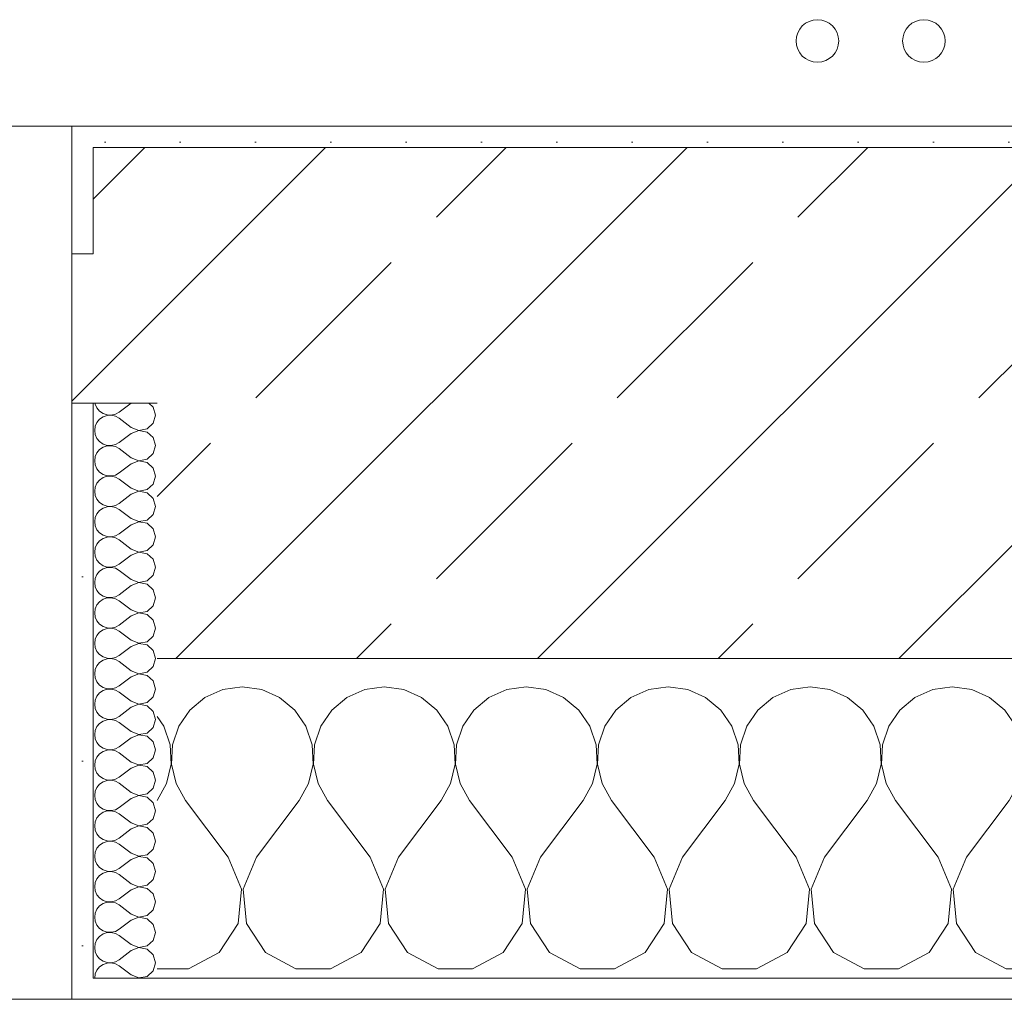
# Model space of a CAD drawing. Header units: metres. Extents: x -3.6 to 84.5, y -11 to 16.8.
# Tile 9 of 256: x 3.495 to 3.958, y -0.155 to 0.305. Entities that reach past the tile are written whole.
import ezdxf

# ---------------------------------------------------------------- set-up
doc = ezdxf.new("R2010")
doc.units = ezdxf.units.M
doc.header["$MEASUREMENT"] = 0
doc.layers.add('604 - Struktur.Wand Aussen', color=7, linetype='Continuous')
doc.layers.add('801 - HKLSE.Heizung_ Klima_ Lüftung', color=7, linetype='Continuous')
pattern_1 = [(0, (0, 0), (0, 0.0866025), [0, -0.05]), (0, (0.025, 0.0433), (0, 0.0866025), [0, -0.05])]
pattern_2 = [(45, (0, 0), (-0.01767767, 0.01767767), [0, -0.025])]

# ---------------------------------------------------------------- blocks, each defined once
blk = doc.blocks.new('*X86')
at = {"layer": '604 - Struktur.Wand Aussen', "color": 7, "linetype": 'Continuous', "lineweight": 5}
for p, q in [((3.6, -0.00833), (3.59089, -0.0096)), ((3.60911, -0.0096), (3.6, -0.00833)), ((3.66667, -0.00833), (3.65756, -0.0096)), ((3.67578, -0.0096), (3.66667, -0.00833)), ((3.73333, -0.00833), (3.72422, -0.0096)), ((3.74244, -0.0096), (3.73333, -0.00833)), ((3.8, -0.00833), (3.79089, -0.0096)), ((3.80911, -0.0096), (3.8, -0.00833)), ((3.86667, -0.00833), (3.85756, -0.0096)), ((3.87578, -0.0096), (3.86667, -0.00833)), ((3.93333, -0.00833), (3.92422, -0.0096)), ((3.94244, -0.0096), (3.93333, -0.00833)), ((4, -0.00833), (3.99089, -0.0096)), ((4.00911, -0.0096), (4, -0.00833)), ((4.06667, -0.00833), (4.05756, -0.0096)), ((4.07578, -0.0096), (4.06667, -0.00833)), ((4.13333, -0.00833), (4.12422, -0.0096)), ((4.14244, -0.0096), (4.13333, -0.00833)), ((4.2, -0.00833), (4.19089, -0.0096)), ((4.20911, -0.0096), (4.2, -0.00833)), ((4.26667, -0.00833), (4.25756, -0.0096)), ((4.27578, -0.0096), (4.26667, -0.00833)), ((4.33333, -0.00833), (4.32422, -0.0096)), ((4.34244, -0.0096), (4.33333, -0.00833)), ((4.4, -0.00833), (4.39089, -0.0096)), ((4.40911, -0.0096), (4.4, -0.00833)), ((4.46667, -0.00833), (4.45756, -0.0096)), ((4.47578, -0.0096), (4.46667, -0.00833)), ((4.53333, -0.00833), (4.52422, -0.0096)), ((4.54244, -0.0096), (4.53333, -0.00833)), ((4.6, -0.00833), (4.59089, -0.0096)), ((4.60911, -0.0096), (4.6, -0.00833)), ((4.66667, -0.00833), (4.65756, -0.0096)), ((4.67578, -0.0096), (4.66667, -0.00833)), ((3.58248, -0.01331), (3.57539, -0.01918)), ((3.59089, -0.0096), (3.58248, -0.01331)), ((3.61752, -0.01331), (3.60911, -0.0096)), ((3.62461, -0.01918), (3.61752, -0.01331)), ((3.64914, -0.01331), (3.64206, -0.01918)), ((3.65756, -0.0096), (3.64914, -0.01331)), ((3.68419, -0.01331), (3.67578, -0.0096)), ((3.69127, -0.01918), (3.68419, -0.01331)), ((3.71581, -0.01331), (3.70873, -0.01918)), ((3.72422, -0.0096), (3.71581, -0.01331)), ((3.75086, -0.01331), (3.74244, -0.0096)), ((3.75794, -0.01918), (3.75086, -0.01331)), ((3.78248, -0.01331), (3.77539, -0.01918)), ((3.79089, -0.0096), (3.78248, -0.01331)), ((3.81752, -0.01331), (3.80911, -0.0096)), ((3.82461, -0.01918), (3.81752, -0.01331)), ((3.84914, -0.01331), (3.84206, -0.01918)), ((3.85756, -0.0096), (3.84914, -0.01331)), ((3.88419, -0.01331), (3.87578, -0.0096)), ((3.89127, -0.01918), (3.88419, -0.01331)), ((3.91581, -0.01331), (3.90873, -0.01918)), ((3.92422, -0.0096), (3.91581, -0.01331)), ((3.95086, -0.01331), (3.94244, -0.0096)), ((3.95794, -0.01918), (3.95086, -0.01331)), ((3.98248, -0.01331), (3.97539, -0.01918)), ((3.99089, -0.0096), (3.98248, -0.01331)), ((4.01752, -0.01331), (4.00911, -0.0096)), ((4.02461, -0.01918), (4.01752, -0.01331)), ((4.04914, -0.01331), (4.04206, -0.01918)), ((4.05756, -0.0096), (4.04914, -0.01331)), ((4.08419, -0.01331), (4.07578, -0.0096)), ((4.09127, -0.01918), (4.08419, -0.01331)), ((4.11581, -0.01331), (4.10873, -0.01918)), ((4.12422, -0.0096), (4.11581, -0.01331)), ((4.15086, -0.01331), (4.14244, -0.0096)), ((4.15794, -0.01918), (4.15086, -0.01331)), ((4.18248, -0.01331), (4.17539, -0.01918)), ((4.19089, -0.0096), (4.18248, -0.01331)), ((4.21752, -0.01331), (4.20911, -0.0096)), ((4.22461, -0.01918), (4.21752, -0.01331)), ((4.24914, -0.01331), (4.24206, -0.01918)), ((4.25756, -0.0096), (4.24914, -0.01331)), ((4.28419, -0.01331), (4.27578, -0.0096)), ((4.29127, -0.01918), (4.28419, -0.01331)), ((4.31581, -0.01331), (4.30873, -0.01918)), ((4.32422, -0.0096), (4.31581, -0.01331)), ((4.35086, -0.01331), (4.34244, -0.0096)), ((4.35794, -0.01918), (4.35086, -0.01331)), ((4.38248, -0.01331), (4.37539, -0.01918)), ((4.39089, -0.0096), (4.38248, -0.01331)), ((4.41752, -0.01331), (4.40911, -0.0096)), ((4.42461, -0.01918), (4.41752, -0.01331)), ((4.44914, -0.01331), (4.44206, -0.01918)), ((4.45756, -0.0096), (4.44914, -0.01331)), ((4.48419, -0.01331), (4.47578, -0.0096)), ((4.49127, -0.01918), (4.48419, -0.01331)), ((4.51581, -0.01331), (4.50873, -0.01918)), ((4.52422, -0.0096), (4.51581, -0.01331)), ((4.55086, -0.01331), (4.54244, -0.0096)), ((4.55794, -0.01918), (4.55086, -0.01331)), ((4.58248, -0.01331), (4.57539, -0.01918)), ((4.59089, -0.0096), (4.58248, -0.01331)), ((4.61752, -0.01331), (4.60911, -0.0096)), ((4.62461, -0.01918), (4.61752, -0.01331)), ((4.64914, -0.01331), (4.64206, -0.01918)), ((4.65756, -0.0096), (4.64914, -0.01331)), ((4.68, -0.01146), (4.67578, -0.0096)), ((3.56315, -0.02676), (3.56, -0.02218)), ((3.57539, -0.01918), (3.57019, -0.02676)), ((3.62981, -0.02676), (3.62461, -0.01918)), ((3.64206, -0.01918), (3.63685, -0.02676)), ((3.69648, -0.02676), (3.69127, -0.01918)), ((3.70873, -0.01918), (3.70352, -0.02676)), ((3.76315, -0.02676), (3.75794, -0.01918)), ((3.77539, -0.01918), (3.77019, -0.02676)), ((3.82981, -0.02676), (3.82461, -0.01918)), ((3.84206, -0.01918), (3.83685, -0.02676)), ((3.89648, -0.02676), (3.89127, -0.01918)), ((3.90873, -0.01918), (3.90352, -0.02676)), ((3.96315, -0.02676), (3.95794, -0.01918)), ((3.97539, -0.01918), (3.97019, -0.02676)), ((4.02981, -0.02676), (4.02461, -0.01918)), ((4.04206, -0.01918), (4.03685, -0.02676)), ((4.09648, -0.02676), (4.09127, -0.01918)), ((4.10873, -0.01918), (4.10352, -0.02676)), ((4.16315, -0.02676), (4.15794, -0.01918)), ((4.17539, -0.01918), (4.17019, -0.02676)), ((4.22981, -0.02676), (4.22461, -0.01918)), ((4.24206, -0.01918), (4.23685, -0.02676)), ((4.29648, -0.02676), (4.29127, -0.01918)), ((4.30873, -0.01918), (4.30352, -0.02676)), ((4.36315, -0.02676), (4.35794, -0.01918)), ((4.37539, -0.01918), (4.37019, -0.02676)), ((4.42981, -0.02676), (4.42461, -0.01918)), ((4.44206, -0.01918), (4.43685, -0.02676)), ((4.49648, -0.02676), (4.49127, -0.01918)), ((4.50873, -0.01918), (4.50352, -0.02676)), ((4.56315, -0.02676), (4.55794, -0.01918)), ((4.57539, -0.01918), (4.57019, -0.02676)), ((4.62981, -0.02676), (4.62461, -0.01918)), ((4.64206, -0.01918), (4.63685, -0.02676)), ((3.56609, -0.03547), (3.56315, -0.02676)), ((3.57019, -0.02676), (3.56725, -0.03547)), ((3.63275, -0.03547), (3.62981, -0.02676)), ((3.63685, -0.02676), (3.63391, -0.03547)), ((3.69942, -0.03547), (3.69648, -0.02676)), ((3.70352, -0.02676), (3.70058, -0.03547)), ((3.76609, -0.03547), (3.76315, -0.02676)), ((3.77019, -0.02676), (3.76725, -0.03547)), ((3.83275, -0.03547), (3.82981, -0.02676)), ((3.83685, -0.02676), (3.83391, -0.03547)), ((3.89942, -0.03547), (3.89648, -0.02676)), ((3.90352, -0.02676), (3.90058, -0.03547)), ((3.96609, -0.03547), (3.96315, -0.02676)), ((3.97019, -0.02676), (3.96725, -0.03547)), ((4.03275, -0.03547), (4.02981, -0.02676)), ((4.03685, -0.02676), (4.03391, -0.03547)), ((4.09942, -0.03547), (4.09648, -0.02676)), ((4.10352, -0.02676), (4.10058, -0.03547)), ((4.16609, -0.03547), (4.16315, -0.02676)), ((4.17019, -0.02676), (4.16725, -0.03547)), ((4.23275, -0.03547), (4.22981, -0.02676)), ((4.23685, -0.02676), (4.23391, -0.03547)), ((4.29942, -0.03547), (4.29648, -0.02676)), ((4.30352, -0.02676), (4.30058, -0.03547)), ((4.36609, -0.03547), (4.36315, -0.02676)), ((4.37019, -0.02676), (4.36725, -0.03547)), ((4.43275, -0.03547), (4.42981, -0.02676)), ((4.43685, -0.02676), (4.43391, -0.03547)), ((4.49942, -0.03547), (4.49648, -0.02676)), ((4.50352, -0.02676), (4.50058, -0.03547)), ((4.56609, -0.03547), (4.56315, -0.02676)), ((4.57019, -0.02676), (4.56725, -0.03547)), ((4.63275, -0.03547), (4.62981, -0.02676)), ((4.63685, -0.02676), (4.63391, -0.03547)), ((3.56653, -0.04466), (3.56609, -0.03547)), ((3.56725, -0.03547), (3.5668, -0.04466)), ((3.6332, -0.04466), (3.63275, -0.03547)), ((3.63391, -0.03547), (3.63347, -0.04466)), ((3.69987, -0.04466), (3.69942, -0.03547)), ((3.70058, -0.03547), (3.70013, -0.04466)), ((3.76653, -0.04466), (3.76609, -0.03547)), ((3.76725, -0.03547), (3.7668, -0.04466)), ((3.8332, -0.04466), (3.83275, -0.03547)), ((3.83391, -0.03547), (3.83347, -0.04466)), ((3.89987, -0.04466), (3.89942, -0.03547)), ((3.90058, -0.03547), (3.90013, -0.04466)), ((3.96653, -0.04466), (3.96609, -0.03547)), ((3.96725, -0.03547), (3.9668, -0.04466)), ((4.0332, -0.04466), (4.03275, -0.03547)), ((4.03391, -0.03547), (4.03347, -0.04466)), ((4.09987, -0.04466), (4.09942, -0.03547)), ((4.10058, -0.03547), (4.10013, -0.04466)), ((4.16653, -0.04466), (4.16609, -0.03547)), ((4.16725, -0.03547), (4.1668, -0.04466)), ((4.2332, -0.04466), (4.23275, -0.03547)), ((4.23391, -0.03547), (4.23347, -0.04466)), ((4.29987, -0.04466), (4.29942, -0.03547)), ((4.30058, -0.03547), (4.30013, -0.04466)), ((4.36653, -0.04466), (4.36609, -0.03547)), ((4.36725, -0.03547), (4.3668, -0.04466)), ((4.4332, -0.04466), (4.43275, -0.03547)), ((4.43391, -0.03547), (4.43347, -0.04466)), ((4.49987, -0.04466), (4.49942, -0.03547)), ((4.50058, -0.03547), (4.50013, -0.04466)), ((4.56653, -0.04466), (4.56609, -0.03547)), ((4.56725, -0.03547), (4.5668, -0.04466)), ((4.6332, -0.04466), (4.63275, -0.03547)), ((4.63391, -0.03547), (4.63347, -0.04466)), ((3.56445, -0.05362), (3.56653, -0.04466)), ((3.5668, -0.04466), (3.56888, -0.05362)), ((3.63112, -0.05362), (3.6332, -0.04466)), ((3.63347, -0.04466), (3.63555, -0.05362)), ((3.69778, -0.05362), (3.69987, -0.04466)), ((3.70013, -0.04466), (3.70222, -0.05362)), ((3.76445, -0.05362), (3.76653, -0.04466)), ((3.7668, -0.04466), (3.76888, -0.05362)), ((3.83112, -0.05362), (3.8332, -0.04466)), ((3.83347, -0.04466), (3.83555, -0.05362)), ((3.89778, -0.05362), (3.89987, -0.04466)), ((3.90013, -0.04466), (3.90222, -0.05362)), ((3.96445, -0.05362), (3.96653, -0.04466)), ((3.9668, -0.04466), (3.96888, -0.05362)), ((4.03112, -0.05362), (4.0332, -0.04466)), ((4.03347, -0.04466), (4.03555, -0.05362)), ((4.09778, -0.05362), (4.09987, -0.04466)), ((4.10013, -0.04466), (4.10222, -0.05362)), ((4.16445, -0.05362), (4.16653, -0.04466)), ((4.1668, -0.04466), (4.16888, -0.05362)), ((4.23112, -0.05362), (4.2332, -0.04466)), ((4.23347, -0.04466), (4.23555, -0.05362)), ((4.29778, -0.05362), (4.29987, -0.04466)), ((4.30013, -0.04466), (4.30222, -0.05362)), ((4.36445, -0.05362), (4.36653, -0.04466)), ((4.3668, -0.04466), (4.36888, -0.05362)), ((4.43112, -0.05362), (4.4332, -0.04466)), ((4.43347, -0.04466), (4.43555, -0.05362)), ((4.49778, -0.05362), (4.49987, -0.04466)), ((4.50013, -0.04466), (4.50222, -0.05362)), ((4.56445, -0.05362), (4.56653, -0.04466)), ((4.5668, -0.04466), (4.56888, -0.05362)), ((4.63112, -0.05362), (4.6332, -0.04466)), ((4.63347, -0.04466), (4.63555, -0.05362)), ((3.56, -0.06167), (3.56445, -0.05362)), ((3.56888, -0.05362), (3.57333, -0.06167)), ((3.62667, -0.06167), (3.63112, -0.05362)), ((3.63555, -0.05362), (3.64, -0.06167)), ((3.69333, -0.06167), (3.69778, -0.05362)), ((3.70222, -0.05362), (3.70667, -0.06167)), ((3.76, -0.06167), (3.76445, -0.05362)), ((3.76888, -0.05362), (3.77333, -0.06167)), ((3.82667, -0.06167), (3.83112, -0.05362)), ((3.83555, -0.05362), (3.84, -0.06167)), ((3.89333, -0.06167), (3.89778, -0.05362)), ((3.90222, -0.05362), (3.90667, -0.06167)), ((3.96, -0.06167), (3.96445, -0.05362)), ((3.96888, -0.05362), (3.97333, -0.06167)), ((4.02667, -0.06167), (4.03112, -0.05362)), ((4.03555, -0.05362), (4.04, -0.06167)), ((4.09333, -0.06167), (4.09778, -0.05362)), ((4.10222, -0.05362), (4.10667, -0.06167)), ((4.16, -0.06167), (4.16445, -0.05362)), ((4.16888, -0.05362), (4.17333, -0.06167)), ((4.22667, -0.06167), (4.23112, -0.05362)), ((4.23555, -0.05362), (4.24, -0.06167)), ((4.29333, -0.06167), (4.29778, -0.05362)), ((4.30222, -0.05362), (4.30667, -0.06167)), ((4.36, -0.06167), (4.36445, -0.05362)), ((4.36888, -0.05362), (4.37333, -0.06167)), ((4.42667, -0.06167), (4.43112, -0.05362)), ((4.43555, -0.05362), (4.44, -0.06167)), ((4.49333, -0.06167), (4.49778, -0.05362)), ((4.50222, -0.05362), (4.50667, -0.06167)), ((4.56, -0.06167), (4.56445, -0.05362)), ((4.56888, -0.05362), (4.57333, -0.06167)), ((4.62667, -0.06167), (4.63112, -0.05362)), ((4.63555, -0.05362), (4.64, -0.06167)), ((3.59333, -0.08833), (3.57333, -0.06167)), ((3.60667, -0.08833), (3.62667, -0.06167)), ((3.66, -0.08833), (3.64, -0.06167)), ((3.67333, -0.08833), (3.69333, -0.06167)), ((3.72667, -0.08833), (3.70667, -0.06167)), ((3.74, -0.08833), (3.76, -0.06167)), ((3.79333, -0.08833), (3.77333, -0.06167)), ((3.80667, -0.08833), (3.82667, -0.06167)), ((3.86, -0.08833), (3.84, -0.06167)), ((3.87333, -0.08833), (3.89333, -0.06167)), ((3.92667, -0.08833), (3.90667, -0.06167)), ((3.94, -0.08833), (3.96, -0.06167)), ((3.99333, -0.08833), (3.97333, -0.06167)), ((4.00667, -0.08833), (4.02667, -0.06167)), ((4.06, -0.08833), (4.04, -0.06167)), ((4.07333, -0.08833), (4.09333, -0.06167)), ((4.12667, -0.08833), (4.10667, -0.06167)), ((4.14, -0.08833), (4.16, -0.06167)), ((4.19333, -0.08833), (4.17333, -0.06167)), ((4.20667, -0.08833), (4.22667, -0.06167)), ((4.26, -0.08833), (4.24, -0.06167)), ((4.27333, -0.08833), (4.29333, -0.06167)), ((4.32667, -0.08833), (4.30667, -0.06167)), ((4.34, -0.08833), (4.36, -0.06167)), ((4.39333, -0.08833), (4.37333, -0.06167)), ((4.40667, -0.08833), (4.42667, -0.06167)), ((4.46, -0.08833), (4.44, -0.06167)), ((4.47333, -0.08833), (4.49333, -0.06167)), ((4.52667, -0.08833), (4.50667, -0.06167)), ((4.54, -0.08833), (4.56, -0.06167)), ((4.59333, -0.08833), (4.57333, -0.06167)), ((4.60667, -0.08833), (4.62667, -0.06167)), ((4.66, -0.08833), (4.64, -0.06167)), ((4.67333, -0.08833), (4.68, -0.07944)), ((3.59962, -0.1033), (3.59333, -0.08833)), ((3.60667, -0.08833), (3.60038, -0.1033)), ((3.66629, -0.1033), (3.66, -0.08833)), ((3.67333, -0.08833), (3.66705, -0.1033)), ((3.73295, -0.1033), (3.72667, -0.08833)), ((3.74, -0.08833), (3.73371, -0.1033)), ((3.79962, -0.1033), (3.79333, -0.08833)), ((3.80667, -0.08833), (3.80038, -0.1033)), ((3.86629, -0.1033), (3.86, -0.08833)), ((3.87333, -0.08833), (3.86705, -0.1033)), ((3.93295, -0.1033), (3.92667, -0.08833)), ((3.94, -0.08833), (3.93371, -0.1033)), ((3.99962, -0.1033), (3.99333, -0.08833)), ((4.00667, -0.08833), (4.00038, -0.1033)), ((4.06629, -0.1033), (4.06, -0.08833)), ((4.07333, -0.08833), (4.06705, -0.1033)), ((4.13295, -0.1033), (4.12667, -0.08833)), ((4.14, -0.08833), (4.13371, -0.1033)), ((4.19962, -0.1033), (4.19333, -0.08833)), ((4.20667, -0.08833), (4.20038, -0.1033)), ((4.26629, -0.1033), (4.26, -0.08833)), ((4.27333, -0.08833), (4.26705, -0.1033)), ((4.33295, -0.1033), (4.32667, -0.08833)), ((4.34, -0.08833), (4.33371, -0.1033)), ((4.39962, -0.1033), (4.39333, -0.08833)), ((4.40667, -0.08833), (4.40038, -0.1033)), ((4.46629, -0.1033), (4.46, -0.08833)), ((4.47333, -0.08833), (4.46705, -0.1033)), ((4.53295, -0.1033), (4.52667, -0.08833)), ((4.54, -0.08833), (4.53371, -0.1033)), ((4.59962, -0.1033), (4.59333, -0.08833)), ((4.60667, -0.08833), (4.60038, -0.1033)), ((4.66629, -0.1033), (4.66, -0.08833)), ((4.67333, -0.08833), (4.66705, -0.1033)), ((3.59808, -0.11947), (3.59962, -0.1033)), ((3.60038, -0.1033), (3.60192, -0.11947)), ((3.66475, -0.11947), (3.66629, -0.1033)), ((3.66705, -0.1033), (3.66858, -0.11947)), ((3.73142, -0.11947), (3.73295, -0.1033)), ((3.73371, -0.1033), (3.73525, -0.11947)), ((3.79808, -0.11947), (3.79962, -0.1033)), ((3.80038, -0.1033), (3.80192, -0.11947)), ((3.86475, -0.11947), (3.86629, -0.1033)), ((3.86705, -0.1033), (3.86858, -0.11947)), ((3.93142, -0.11947), (3.93295, -0.1033)), ((3.93371, -0.1033), (3.93525, -0.11947)), ((3.99808, -0.11947), (3.99962, -0.1033)), ((4.00038, -0.1033), (4.00192, -0.11947)), ((4.06475, -0.11947), (4.06629, -0.1033)), ((4.06705, -0.1033), (4.06858, -0.11947)), ((4.13142, -0.11947), (4.13295, -0.1033)), ((4.13371, -0.1033), (4.13525, -0.11947)), ((4.19808, -0.11947), (4.19962, -0.1033)), ((4.20038, -0.1033), (4.20192, -0.11947)), ((4.26475, -0.11947), (4.26629, -0.1033)), ((4.26705, -0.1033), (4.26858, -0.11947)), ((4.33142, -0.11947), (4.33295, -0.1033)), ((4.33371, -0.1033), (4.33525, -0.11947)), ((4.39808, -0.11947), (4.39962, -0.1033)), ((4.40038, -0.1033), (4.40192, -0.11947)), ((4.46475, -0.11947), (4.46629, -0.1033)), ((4.46705, -0.1033), (4.46858, -0.11947)), ((4.53142, -0.11947), (4.53295, -0.1033)), ((4.53371, -0.1033), (4.53525, -0.11947)), ((4.59808, -0.11947), (4.59962, -0.1033)), ((4.60038, -0.1033), (4.60192, -0.11947)), ((4.66475, -0.11947), (4.66629, -0.1033)), ((4.66705, -0.1033), (4.66858, -0.11947)), ((3.5891, -0.13299), (3.59808, -0.11947)), ((3.60192, -0.11947), (3.6109, -0.13299)), ((3.65576, -0.13299), (3.66475, -0.11947)), ((3.66858, -0.11947), (3.67757, -0.13299)), ((3.72243, -0.13299), (3.73142, -0.11947)), ((3.73525, -0.11947), (3.74424, -0.13299)), ((3.7891, -0.13299), (3.79808, -0.11947)), ((3.80192, -0.11947), (3.8109, -0.13299)), ((3.85576, -0.13299), (3.86475, -0.11947)), ((3.86858, -0.11947), (3.87757, -0.13299)), ((3.92243, -0.13299), (3.93142, -0.11947)), ((3.93525, -0.11947), (3.94424, -0.13299)), ((3.9891, -0.13299), (3.99808, -0.11947)), ((4.00192, -0.11947), (4.0109, -0.13299)), ((4.05576, -0.13299), (4.06475, -0.11947)), ((4.06858, -0.11947), (4.07757, -0.13299)), ((4.12243, -0.13299), (4.13142, -0.11947)), ((4.13525, -0.11947), (4.14424, -0.13299)), ((4.1891, -0.13299), (4.19808, -0.11947)), ((4.20192, -0.11947), (4.2109, -0.13299)), ((4.25576, -0.13299), (4.26475, -0.11947)), ((4.26858, -0.11947), (4.27757, -0.13299)), ((4.32243, -0.13299), (4.33142, -0.11947)), ((4.33525, -0.11947), (4.34424, -0.13299)), ((4.3891, -0.13299), (4.39808, -0.11947)), ((4.40192, -0.11947), (4.4109, -0.13299)), ((4.45576, -0.13299), (4.46475, -0.11947)), ((4.46858, -0.11947), (4.47757, -0.13299)), ((4.52243, -0.13299), (4.53142, -0.11947)), ((4.53525, -0.11947), (4.54424, -0.13299)), ((4.5891, -0.13299), (4.59808, -0.11947)), ((4.60192, -0.11947), (4.6109, -0.13299)), ((4.65576, -0.13299), (4.66475, -0.11947)), ((4.66858, -0.11947), (4.67757, -0.13299)), ((3.57479, -0.14066), (3.5891, -0.13299)), ((3.6109, -0.13299), (3.62521, -0.14066)), ((3.64145, -0.14066), (3.65576, -0.13299)), ((3.67757, -0.13299), (3.69188, -0.14066)), ((3.70812, -0.14066), (3.72243, -0.13299)), ((3.74424, -0.13299), (3.75855, -0.14066)), ((3.77479, -0.14066), (3.7891, -0.13299)), ((3.8109, -0.13299), (3.82521, -0.14066)), ((3.84145, -0.14066), (3.85576, -0.13299)), ((3.87757, -0.13299), (3.89188, -0.14066)), ((3.90812, -0.14066), (3.92243, -0.13299)), ((3.94424, -0.13299), (3.95855, -0.14066)), ((3.97479, -0.14066), (3.9891, -0.13299)), ((4.0109, -0.13299), (4.02521, -0.14066)), ((4.04145, -0.14066), (4.05576, -0.13299)), ((4.07757, -0.13299), (4.09188, -0.14066)), ((4.10812, -0.14066), (4.12243, -0.13299)), ((4.14424, -0.13299), (4.15855, -0.14066)), ((4.17479, -0.14066), (4.1891, -0.13299)), ((4.2109, -0.13299), (4.22521, -0.14066)), ((4.24145, -0.14066), (4.25576, -0.13299)), ((4.27757, -0.13299), (4.29188, -0.14066)), ((4.30812, -0.14066), (4.32243, -0.13299)), ((4.34424, -0.13299), (4.35855, -0.14066)), ((4.37479, -0.14066), (4.3891, -0.13299)), ((4.4109, -0.13299), (4.42521, -0.14066)), ((4.44145, -0.14066), (4.45576, -0.13299)), ((4.47757, -0.13299), (4.49188, -0.14066)), ((4.50812, -0.14066), (4.52243, -0.13299)), ((4.54424, -0.13299), (4.55855, -0.14066)), ((4.57479, -0.14066), (4.5891, -0.13299)), ((4.6109, -0.13299), (4.62521, -0.14066)), ((4.64145, -0.14066), (4.65576, -0.13299)), ((4.67757, -0.13299), (4.68, -0.13429)), ((3.56, -0.14066), (3.57479, -0.14066)), ((3.62521, -0.14066), (3.64145, -0.14066)), ((3.69188, -0.14066), (3.70812, -0.14066)), ((3.75855, -0.14066), (3.77479, -0.14066)), ((3.82521, -0.14066), (3.84145, -0.14066)), ((3.89188, -0.14066), (3.90812, -0.14066)), ((3.95855, -0.14066), (3.97479, -0.14066)), ((4.02521, -0.14066), (4.04145, -0.14066)), ((4.09188, -0.14066), (4.10812, -0.14066)), ((4.15855, -0.14066), (4.17479, -0.14066)), ((4.22521, -0.14066), (4.24145, -0.14066)), ((4.29188, -0.14066), (4.30812, -0.14066)), ((4.35855, -0.14066), (4.37479, -0.14066)), ((4.42521, -0.14066), (4.44145, -0.14066)), ((4.49188, -0.14066), (4.50812, -0.14066)), ((4.55855, -0.14066), (4.57479, -0.14066)), ((4.62521, -0.14066), (4.64145, -0.14066))]:
    blk.add_line(p, q, dxfattribs=at)
blk = doc.blocks.new('*X122')
at = {"layer": '604 - Struktur.Wand Aussen', "color": 7, "linetype": 'Continuous', "lineweight": 5}
for p, q in [((3.53091, 0.125), (3.53099, 0.12448)), ((3.54786, 0.125), (3.54214, 0.12071)), ((3.55822, 0.12304), (3.55608, 0.125)), ((3.53099, 0.12448), (3.53178, 0.12267)), ((3.53178, 0.12267), (3.53304, 0.12116)), ((3.53304, 0.12116), (3.53466, 0.12004)), ((3.54042, 0.11976), (3.54214, 0.12071)), ((3.55929, 0.11929), (3.55822, 0.12304)), ((3.53178, 0.1159), (3.53099, 0.11409)), ((3.53304, 0.11742), (3.53178, 0.1159)), ((3.53466, 0.11853), (3.53304, 0.11742)), ((3.53466, 0.12004), (3.53653, 0.11941)), ((3.53653, 0.11916), (3.53466, 0.11853)), ((3.53653, 0.11941), (3.5385, 0.11931)), ((3.5385, 0.11926), (3.53653, 0.11916)), ((3.5385, 0.11931), (3.54042, 0.11976)), ((3.54042, 0.11881), (3.5385, 0.11926)), ((3.54214, 0.11786), (3.54042, 0.11881)), ((3.54786, 0.11357), (3.54214, 0.11786)), ((3.55822, 0.11553), (3.55929, 0.11929)), ((3.53099, 0.11409), (3.53071, 0.11214)), ((3.53071, 0.11214), (3.53099, 0.11019)), ((3.54786, 0.11357), (3.5515, 0.11217)), ((3.5515, 0.11211), (3.54786, 0.11071)), ((3.5515, 0.11217), (3.55534, 0.1129)), ((3.55534, 0.11139), (3.5515, 0.11211)), ((3.55534, 0.1129), (3.55822, 0.11553)), ((3.55822, 0.10876), (3.55534, 0.11139)), ((3.53099, 0.11019), (3.53178, 0.10839)), ((3.53178, 0.10839), (3.53304, 0.10687)), ((3.53304, 0.10687), (3.53466, 0.10575)), ((3.54042, 0.10547), (3.54214, 0.10643)), ((3.54786, 0.11071), (3.54214, 0.10643)), ((3.55929, 0.105), (3.55822, 0.10876)), ((3.53304, 0.10313), (3.53178, 0.10161)), ((3.53466, 0.10425), (3.53304, 0.10313)), ((3.53466, 0.10575), (3.53653, 0.10512)), ((3.53653, 0.10488), (3.53466, 0.10425)), ((3.53653, 0.10512), (3.5385, 0.10503)), ((3.5385, 0.10497), (3.53653, 0.10488)), ((3.5385, 0.10503), (3.54042, 0.10547)), ((3.54042, 0.10453), (3.5385, 0.10497)), ((3.54214, 0.10357), (3.54042, 0.10453)), ((3.54786, 0.09929), (3.54214, 0.10357)), ((3.55822, 0.10124), (3.55929, 0.105)), ((3.53099, 0.09981), (3.53071, 0.09786)), ((3.53071, 0.09786), (3.53099, 0.09591)), ((3.53178, 0.10161), (3.53099, 0.09981)), ((3.54786, 0.09929), (3.5515, 0.09789)), ((3.5515, 0.09783), (3.54786, 0.09643)), ((3.5515, 0.09789), (3.55534, 0.09861)), ((3.55534, 0.0971), (3.5515, 0.09783)), ((3.55534, 0.09861), (3.55822, 0.10124)), ((3.55822, 0.09447), (3.55534, 0.0971)), ((3.53099, 0.09591), (3.53178, 0.0941)), ((3.53178, 0.0941), (3.53304, 0.09258)), ((3.53304, 0.09258), (3.53466, 0.09147)), ((3.54786, 0.09643), (3.54214, 0.09214)), ((3.55929, 0.09071), (3.55822, 0.09447)), ((3.53304, 0.08884), (3.53178, 0.08733)), ((3.53466, 0.08996), (3.53304, 0.08884)), ((3.53466, 0.09147), (3.53653, 0.09084)), ((3.53653, 0.09059), (3.53466, 0.08996)), ((3.53653, 0.09084), (3.5385, 0.09074)), ((3.5385, 0.09069), (3.53653, 0.09059)), ((3.5385, 0.09074), (3.54042, 0.09119)), ((3.54042, 0.09024), (3.5385, 0.09069)), ((3.54042, 0.09119), (3.54214, 0.09214)), ((3.54214, 0.08929), (3.54042, 0.09024)), ((3.54786, 0.085), (3.54214, 0.08929)), ((3.55822, 0.08696), (3.55929, 0.09071)), ((3.53099, 0.08552), (3.53071, 0.08357)), ((3.53071, 0.08357), (3.53099, 0.08162)), ((3.53178, 0.08733), (3.53099, 0.08552)), ((3.54786, 0.085), (3.5515, 0.0836)), ((3.5515, 0.08354), (3.54786, 0.08214)), ((3.5515, 0.0836), (3.55534, 0.08433)), ((3.55534, 0.08282), (3.5515, 0.08354)), ((3.55534, 0.08433), (3.55822, 0.08696)), ((3.53099, 0.08162), (3.53178, 0.07982)), ((3.53178, 0.07982), (3.53304, 0.0783)), ((3.54786, 0.08214), (3.54214, 0.07786)), ((3.55822, 0.08018), (3.55534, 0.08282)), ((3.55929, 0.07643), (3.55822, 0.08018)), ((3.53304, 0.07456), (3.53178, 0.07304)), ((3.53304, 0.0783), (3.53466, 0.07718)), ((3.53466, 0.07567), (3.53304, 0.07456)), ((3.53466, 0.07718), (3.53653, 0.07655)), ((3.53653, 0.0763), (3.53466, 0.07567)), ((3.53653, 0.07655), (3.5385, 0.07646)), ((3.5385, 0.0764), (3.53653, 0.0763)), ((3.5385, 0.07646), (3.54042, 0.0769)), ((3.54042, 0.07595), (3.5385, 0.0764)), ((3.54042, 0.0769), (3.54214, 0.07786)), ((3.54214, 0.075), (3.54042, 0.07595)), ((3.54786, 0.07071), (3.54214, 0.075)), ((3.55822, 0.07267), (3.55929, 0.07643)), ((3.53099, 0.07124), (3.53071, 0.06929)), ((3.53178, 0.07304), (3.53099, 0.07124)), ((3.54786, 0.07071), (3.5515, 0.06931)), ((3.5515, 0.06931), (3.55534, 0.07004)), ((3.55534, 0.07004), (3.55822, 0.07267)), ((3.53071, 0.06929), (3.53099, 0.06733)), ((3.53099, 0.06733), (3.53178, 0.06553)), ((3.53178, 0.06553), (3.53304, 0.06401)), ((3.54786, 0.06786), (3.54214, 0.06357)), ((3.5515, 0.06926), (3.54786, 0.06786)), ((3.55534, 0.06853), (3.5515, 0.06926)), ((3.55822, 0.0659), (3.55534, 0.06853)), ((3.55929, 0.06214), (3.55822, 0.0659)), ((3.53304, 0.06027), (3.53178, 0.05876)), ((3.53304, 0.06401), (3.53466, 0.0629)), ((3.53466, 0.06139), (3.53304, 0.06027)), ((3.53466, 0.0629), (3.53653, 0.06227)), ((3.53653, 0.06202), (3.53466, 0.06139)), ((3.53653, 0.06227), (3.5385, 0.06217)), ((3.5385, 0.06211), (3.53653, 0.06202)), ((3.5385, 0.06217), (3.54042, 0.06262)), ((3.54042, 0.06167), (3.5385, 0.06211)), ((3.54042, 0.06262), (3.54214, 0.06357)), ((3.54214, 0.06071), (3.54042, 0.06167)), ((3.54786, 0.05643), (3.54214, 0.06071)), ((3.55822, 0.05839), (3.55929, 0.06214)), ((3.53099, 0.05695), (3.53071, 0.055)), ((3.53178, 0.05876), (3.53099, 0.05695)), ((3.54786, 0.05643), (3.5515, 0.05503)), ((3.5515, 0.05503), (3.55534, 0.05575)), ((3.55534, 0.05575), (3.55822, 0.05839)), ((3.53071, 0.055), (3.53099, 0.05305)), ((3.53099, 0.05305), (3.53178, 0.05124)), ((3.53178, 0.05124), (3.53304, 0.04973)), ((3.54786, 0.05357), (3.54214, 0.04929)), ((3.5515, 0.05497), (3.54786, 0.05357)), ((3.55534, 0.05425), (3.5515, 0.05497)), ((3.55822, 0.05161), (3.55534, 0.05425)), ((3.55929, 0.04786), (3.55822, 0.05161)), ((3.53304, 0.04973), (3.53466, 0.04861)), ((3.53466, 0.0471), (3.53304, 0.04599)), ((3.53466, 0.04861), (3.53653, 0.04798)), ((3.53653, 0.04773), (3.53466, 0.0471)), ((3.53653, 0.04798), (3.5385, 0.04789)), ((3.5385, 0.04783), (3.53653, 0.04773)), ((3.5385, 0.04789), (3.54042, 0.04833)), ((3.54042, 0.04738), (3.5385, 0.04783)), ((3.54042, 0.04833), (3.54214, 0.04929)), ((3.54214, 0.04643), (3.54042, 0.04738)), ((3.54786, 0.04214), (3.54214, 0.04643)), ((3.55822, 0.0441), (3.55929, 0.04786)), ((3.53099, 0.04267), (3.53071, 0.04071)), ((3.53178, 0.04447), (3.53099, 0.04267)), ((3.53304, 0.04599), (3.53178, 0.04447)), ((3.54786, 0.04214), (3.5515, 0.04074)), ((3.55534, 0.04147), (3.55822, 0.0441)), ((3.53071, 0.04071), (3.53099, 0.03876)), ((3.53099, 0.03876), (3.53178, 0.03696)), ((3.54786, 0.03929), (3.54214, 0.035)), ((3.5515, 0.04069), (3.54786, 0.03929)), ((3.5515, 0.04074), (3.55534, 0.04147)), ((3.55534, 0.03996), (3.5515, 0.04069)), ((3.55822, 0.03733), (3.55534, 0.03996)), ((3.55929, 0.03357), (3.55822, 0.03733)), ((3.53178, 0.03696), (3.53304, 0.03544)), ((3.53304, 0.03544), (3.53466, 0.03433)), ((3.53466, 0.03282), (3.53304, 0.0317)), ((3.53466, 0.03433), (3.53653, 0.0337)), ((3.53653, 0.03345), (3.53466, 0.03282)), ((3.53653, 0.0337), (3.5385, 0.0336)), ((3.5385, 0.03354), (3.53653, 0.03345)), ((3.5385, 0.0336), (3.54042, 0.03405)), ((3.54042, 0.0331), (3.5385, 0.03354)), ((3.54042, 0.03405), (3.54214, 0.035)), ((3.54214, 0.03214), (3.54042, 0.0331)), ((3.55822, 0.02982), (3.55929, 0.03357)), ((3.53099, 0.02838), (3.53071, 0.02643)), ((3.53178, 0.03018), (3.53099, 0.02838)), ((3.53304, 0.0317), (3.53178, 0.03018)), ((3.54786, 0.02786), (3.54214, 0.03214)), ((3.54786, 0.02786), (3.5515, 0.02646)), ((3.55534, 0.02718), (3.55822, 0.02982)), ((3.53071, 0.02643), (3.53099, 0.02448)), ((3.53099, 0.02448), (3.53178, 0.02267)), ((3.54786, 0.025), (3.54214, 0.02071)), ((3.5515, 0.0264), (3.54786, 0.025)), ((3.5515, 0.02646), (3.55534, 0.02718)), ((3.55534, 0.02567), (3.5515, 0.0264)), ((3.55822, 0.02304), (3.55534, 0.02567)), ((3.53178, 0.02267), (3.53304, 0.02116)), ((3.53304, 0.02116), (3.53466, 0.02004)), ((3.53466, 0.01853), (3.53304, 0.01742)), ((3.53466, 0.02004), (3.53653, 0.01941)), ((3.53653, 0.01916), (3.53466, 0.01853)), ((3.53653, 0.01941), (3.5385, 0.01931)), ((3.5385, 0.01926), (3.53653, 0.01916)), ((3.5385, 0.01931), (3.54042, 0.01976)), ((3.54042, 0.01881), (3.5385, 0.01926)), ((3.54042, 0.01976), (3.54214, 0.02071)), ((3.54214, 0.01786), (3.54042, 0.01881)), ((3.55929, 0.01929), (3.55822, 0.02304)), ((3.55822, 0.01553), (3.55929, 0.01929)), ((3.53099, 0.01409), (3.53071, 0.01214)), ((3.53178, 0.0159), (3.53099, 0.01409)), ((3.53304, 0.01742), (3.53178, 0.0159)), ((3.54786, 0.01357), (3.54214, 0.01786)), ((3.55534, 0.0129), (3.55822, 0.01553)), ((3.53071, 0.01214), (3.53099, 0.01019)), ((3.53099, 0.01019), (3.53178, 0.00839)), ((3.54786, 0.01071), (3.54214, 0.00643)), ((3.54786, 0.01357), (3.5515, 0.01217)), ((3.5515, 0.01211), (3.54786, 0.01071)), ((3.5515, 0.01217), (3.55534, 0.0129)), ((3.55534, 0.01139), (3.5515, 0.01211)), ((3.55822, 0.00876), (3.55534, 0.01139)), ((3.53178, 0.00839), (3.53304, 0.00687)), ((3.53304, 0.00687), (3.53466, 0.00575)), ((3.53466, 0.00575), (3.53653, 0.00512)), ((3.53653, 0.00488), (3.53466, 0.00425)), ((3.53653, 0.00512), (3.5385, 0.00503)), ((3.5385, 0.00497), (3.53653, 0.00488)), ((3.5385, 0.00503), (3.54042, 0.00547)), ((3.54042, 0.00453), (3.5385, 0.00497)), ((3.54042, 0.00547), (3.54214, 0.00643)), ((3.55929, 0.005), (3.55822, 0.00876)), ((3.55822, 0.00124), (3.55929, 0.005)), ((3.53178, 0.00161), (3.53099, -0.00019)), ((3.53304, 0.00313), (3.53178, 0.00161)), ((3.53466, 0.00425), (3.53304, 0.00313)), ((3.54214, 0.00357), (3.54042, 0.00453)), ((3.54786, -0.00071), (3.54214, 0.00357)), ((3.55534, -0.00139), (3.55822, 0.00124)), ((3.53099, -0.00019), (3.53071, -0.00214)), ((3.53071, -0.00214), (3.53099, -0.00409)), ((3.53099, -0.00409), (3.53178, -0.0059)), ((3.54786, -0.00357), (3.54214, -0.00786)), ((3.54786, -0.00071), (3.5515, -0.00211)), ((3.5515, -0.00217), (3.54786, -0.00357)), ((3.5515, -0.00211), (3.55534, -0.00139)), ((3.55534, -0.0029), (3.5515, -0.00217)), ((3.55822, -0.00553), (3.55534, -0.0029)), ((3.53178, -0.0059), (3.53304, -0.00742)), ((3.53304, -0.00742), (3.53466, -0.00853)), ((3.53466, -0.00853), (3.53653, -0.00916)), ((3.53653, -0.00916), (3.5385, -0.00926)), ((3.5385, -0.00926), (3.54042, -0.00881)), ((3.54042, -0.00881), (3.54214, -0.00786)), ((3.55929, -0.00929), (3.55822, -0.00553)), ((3.53178, -0.01267), (3.53099, -0.01448)), ((3.53304, -0.01116), (3.53178, -0.01267)), ((3.53466, -0.01004), (3.53304, -0.01116)), ((3.53653, -0.00941), (3.53466, -0.01004)), ((3.5385, -0.00931), (3.53653, -0.00941)), ((3.54042, -0.00976), (3.5385, -0.00931)), ((3.54214, -0.01071), (3.54042, -0.00976)), ((3.54786, -0.015), (3.54214, -0.01071)), ((3.55534, -0.01567), (3.55822, -0.01304)), ((3.55822, -0.01304), (3.55929, -0.00929)), ((3.53099, -0.01448), (3.53071, -0.01643)), ((3.53071, -0.01643), (3.53099, -0.01838)), ((3.53099, -0.01838), (3.53178, -0.02018)), ((3.54786, -0.01786), (3.54214, -0.02214)), ((3.54786, -0.015), (3.5515, -0.0164)), ((3.5515, -0.01646), (3.54786, -0.01786)), ((3.5515, -0.0164), (3.55534, -0.01567)), ((3.55534, -0.01718), (3.5515, -0.01646)), ((3.55822, -0.01982), (3.55534, -0.01718)), ((3.53178, -0.02018), (3.53304, -0.0217)), ((3.53304, -0.0217), (3.53466, -0.02282)), ((3.53466, -0.02282), (3.53653, -0.02345)), ((3.5385, -0.02354), (3.54042, -0.0231)), ((3.54042, -0.0231), (3.54214, -0.02214)), ((3.55929, -0.02357), (3.55822, -0.01982)), ((3.53178, -0.02696), (3.53099, -0.02876)), ((3.53304, -0.02544), (3.53178, -0.02696)), ((3.53466, -0.02433), (3.53304, -0.02544)), ((3.53653, -0.0237), (3.53466, -0.02433)), ((3.53653, -0.02345), (3.5385, -0.02354)), ((3.5385, -0.0236), (3.53653, -0.0237)), ((3.54042, -0.02405), (3.5385, -0.0236)), ((3.54214, -0.025), (3.54042, -0.02405)), ((3.54786, -0.02929), (3.54214, -0.025)), ((3.55534, -0.02996), (3.55822, -0.02733)), ((3.55822, -0.02733), (3.55929, -0.02357)), ((3.53099, -0.02876), (3.53071, -0.03071)), ((3.53071, -0.03071), (3.53099, -0.03267)), ((3.54786, -0.03214), (3.54214, -0.03643)), ((3.54786, -0.02929), (3.5515, -0.03069)), ((3.5515, -0.03074), (3.54786, -0.03214)), ((3.5515, -0.03069), (3.55534, -0.02996)), ((3.55534, -0.03147), (3.5515, -0.03074)), ((3.55822, -0.0341), (3.55534, -0.03147)), ((3.53099, -0.03267), (3.53178, -0.03447)), ((3.53178, -0.03447), (3.53304, -0.03599)), ((3.53304, -0.03599), (3.53466, -0.0371)), ((3.54042, -0.03738), (3.54214, -0.03643)), ((3.55929, -0.03786), (3.55822, -0.0341)), ((3.53178, -0.04124), (3.53099, -0.04305)), ((3.53304, -0.03973), (3.53178, -0.04124)), ((3.53466, -0.03861), (3.53304, -0.03973)), ((3.53466, -0.0371), (3.53653, -0.03773)), ((3.53653, -0.03798), (3.53466, -0.03861)), ((3.53653, -0.03773), (3.5385, -0.03783)), ((3.5385, -0.03789), (3.53653, -0.03798)), ((3.5385, -0.03783), (3.54042, -0.03738)), ((3.54042, -0.03833), (3.5385, -0.03789)), ((3.54214, -0.03929), (3.54042, -0.03833)), ((3.54786, -0.04357), (3.54214, -0.03929)), ((3.55822, -0.04161), (3.55929, -0.03786)), ((3.53099, -0.04305), (3.53071, -0.045)), ((3.53071, -0.045), (3.53099, -0.04695)), ((3.54786, -0.04357), (3.5515, -0.04497)), ((3.5515, -0.04503), (3.54786, -0.04643)), ((3.5515, -0.04497), (3.55534, -0.04425)), ((3.55534, -0.04575), (3.5515, -0.04503)), ((3.55534, -0.04425), (3.55822, -0.04161)), ((3.55822, -0.04839), (3.55534, -0.04575)), ((3.53099, -0.04695), (3.53178, -0.04876)), ((3.53178, -0.04876), (3.53304, -0.05027)), ((3.53304, -0.05027), (3.53466, -0.05139)), ((3.54042, -0.05167), (3.54214, -0.05071)), ((3.54786, -0.04643), (3.54214, -0.05071)), ((3.55929, -0.05214), (3.55822, -0.04839)), ((3.53304, -0.05401), (3.53178, -0.05553)), ((3.53466, -0.0529), (3.53304, -0.05401)), ((3.53466, -0.05139), (3.53653, -0.05202)), ((3.53653, -0.05227), (3.53466, -0.0529)), ((3.53653, -0.05202), (3.5385, -0.05211)), ((3.5385, -0.05217), (3.53653, -0.05227)), ((3.5385, -0.05211), (3.54042, -0.05167)), ((3.54042, -0.05262), (3.5385, -0.05217)), ((3.54214, -0.05357), (3.54042, -0.05262)), ((3.54786, -0.05786), (3.54214, -0.05357)), ((3.55822, -0.0559), (3.55929, -0.05214)), ((3.53099, -0.05733), (3.53071, -0.05929)), ((3.53071, -0.05929), (3.53099, -0.06124)), ((3.53178, -0.05553), (3.53099, -0.05733)), ((3.54786, -0.05786), (3.5515, -0.05926)), ((3.5515, -0.05931), (3.54786, -0.06071)), ((3.5515, -0.05926), (3.55534, -0.05853)), ((3.55534, -0.06004), (3.5515, -0.05931)), ((3.55534, -0.05853), (3.55822, -0.0559)), ((3.55822, -0.06267), (3.55534, -0.06004)), ((3.53099, -0.06124), (3.53178, -0.06304)), ((3.53178, -0.06304), (3.53304, -0.06456)), ((3.53304, -0.06456), (3.53466, -0.06567)), ((3.54786, -0.06071), (3.54214, -0.065)), ((3.55929, -0.06643), (3.55822, -0.06267)), ((3.53304, -0.0683), (3.53178, -0.06982)), ((3.53466, -0.06718), (3.53304, -0.0683)), ((3.53466, -0.06567), (3.53653, -0.0663)), ((3.53653, -0.06655), (3.53466, -0.06718)), ((3.53653, -0.0663), (3.5385, -0.0664)), ((3.5385, -0.06646), (3.53653, -0.06655)), ((3.5385, -0.0664), (3.54042, -0.06595)), ((3.54042, -0.0669), (3.5385, -0.06646)), ((3.54042, -0.06595), (3.54214, -0.065)), ((3.54214, -0.06786), (3.54042, -0.0669)), ((3.54786, -0.07214), (3.54214, -0.06786)), ((3.55822, -0.07018), (3.55929, -0.06643)), ((3.53099, -0.07162), (3.53071, -0.07357)), ((3.53071, -0.07357), (3.53099, -0.07552)), ((3.53178, -0.06982), (3.53099, -0.07162)), ((3.54786, -0.07214), (3.5515, -0.07354)), ((3.5515, -0.0736), (3.54786, -0.075)), ((3.5515, -0.07354), (3.55534, -0.07282)), ((3.55534, -0.07433), (3.5515, -0.0736)), ((3.55534, -0.07282), (3.55822, -0.07018)), ((3.53099, -0.07552), (3.53178, -0.07733)), ((3.53178, -0.07733), (3.53304, -0.07884)), ((3.54786, -0.075), (3.54214, -0.07929)), ((3.55822, -0.07696), (3.55534, -0.07433)), ((3.55929, -0.08071), (3.55822, -0.07696)), ((3.53304, -0.08258), (3.53178, -0.0841)), ((3.53304, -0.07884), (3.53466, -0.07996)), ((3.53466, -0.08147), (3.53304, -0.08258)), ((3.53466, -0.07996), (3.53653, -0.08059)), ((3.53653, -0.08084), (3.53466, -0.08147)), ((3.53653, -0.08059), (3.5385, -0.08069)), ((3.5385, -0.08074), (3.53653, -0.08084)), ((3.5385, -0.08069), (3.54042, -0.08024)), ((3.54042, -0.08119), (3.5385, -0.08074)), ((3.54042, -0.08024), (3.54214, -0.07929)), ((3.54214, -0.08214), (3.54042, -0.08119)), ((3.54786, -0.08643), (3.54214, -0.08214)), ((3.55822, -0.08447), (3.55929, -0.08071)), ((3.53099, -0.08591), (3.53071, -0.08786)), ((3.53178, -0.0841), (3.53099, -0.08591)), ((3.54786, -0.08643), (3.5515, -0.08783)), ((3.5515, -0.08783), (3.55534, -0.0871)), ((3.55534, -0.0871), (3.55822, -0.08447)), ((3.53071, -0.08786), (3.53099, -0.08981)), ((3.53099, -0.08981), (3.53178, -0.09161)), ((3.53178, -0.09161), (3.53304, -0.09313)), ((3.54786, -0.08929), (3.54214, -0.09357)), ((3.5515, -0.08789), (3.54786, -0.08929)), ((3.55534, -0.08861), (3.5515, -0.08789)), ((3.55822, -0.09124), (3.55534, -0.08861)), ((3.55929, -0.095), (3.55822, -0.09124)), ((3.53304, -0.09687), (3.53178, -0.09839)), ((3.53304, -0.09313), (3.53466, -0.09425)), ((3.53466, -0.09575), (3.53304, -0.09687)), ((3.53466, -0.09425), (3.53653, -0.09488)), ((3.53653, -0.09512), (3.53466, -0.09575)), ((3.53653, -0.09488), (3.5385, -0.09497)), ((3.5385, -0.09503), (3.53653, -0.09512)), ((3.5385, -0.09497), (3.54042, -0.09453)), ((3.54042, -0.09547), (3.5385, -0.09503)), ((3.54042, -0.09453), (3.54214, -0.09357)), ((3.54214, -0.09643), (3.54042, -0.09547)), ((3.54786, -0.10071), (3.54214, -0.09643)), ((3.55822, -0.09876), (3.55929, -0.095)), ((3.53099, -0.10019), (3.53071, -0.10214)), ((3.53178, -0.09839), (3.53099, -0.10019)), ((3.54786, -0.10071), (3.5515, -0.10211)), ((3.5515, -0.10211), (3.55534, -0.10139)), ((3.55534, -0.10139), (3.55822, -0.09876)), ((3.53071, -0.10214), (3.53099, -0.10409)), ((3.53099, -0.10409), (3.53178, -0.1059)), ((3.53178, -0.1059), (3.53304, -0.10742)), ((3.54786, -0.10357), (3.54214, -0.10786)), ((3.5515, -0.10217), (3.54786, -0.10357)), ((3.55534, -0.1029), (3.5515, -0.10217)), ((3.55822, -0.10553), (3.55534, -0.1029)), ((3.55929, -0.10929), (3.55822, -0.10553)), ((3.53304, -0.10742), (3.53466, -0.10853)), ((3.53466, -0.11004), (3.53304, -0.11116)), ((3.53466, -0.10853), (3.53653, -0.10916)), ((3.53653, -0.10941), (3.53466, -0.11004)), ((3.53653, -0.10916), (3.5385, -0.10926)), ((3.5385, -0.10931), (3.53653, -0.10941)), ((3.5385, -0.10926), (3.54042, -0.10881)), ((3.54042, -0.10976), (3.5385, -0.10931)), ((3.54042, -0.10881), (3.54214, -0.10786)), ((3.54214, -0.11071), (3.54042, -0.10976)), ((3.54786, -0.115), (3.54214, -0.11071)), ((3.55822, -0.11304), (3.55929, -0.10929)), ((3.53099, -0.11448), (3.53071, -0.11643)), ((3.53178, -0.11267), (3.53099, -0.11448)), ((3.53304, -0.11116), (3.53178, -0.11267)), ((3.54786, -0.115), (3.5515, -0.1164)), ((3.55534, -0.11567), (3.55822, -0.11304)), ((3.53071, -0.11643), (3.53099, -0.11838)), ((3.53099, -0.11838), (3.53178, -0.12018)), ((3.53178, -0.12018), (3.53304, -0.1217)), ((3.54786, -0.11786), (3.54214, -0.12214)), ((3.5515, -0.11646), (3.54786, -0.11786)), ((3.5515, -0.1164), (3.55534, -0.11567)), ((3.55534, -0.11718), (3.5515, -0.11646)), ((3.55822, -0.11982), (3.55534, -0.11718)), ((3.55929, -0.12357), (3.55822, -0.11982)), ((3.53304, -0.1217), (3.53466, -0.12282)), ((3.53466, -0.12433), (3.53304, -0.12544)), ((3.53466, -0.12282), (3.53653, -0.12345)), ((3.53653, -0.1237), (3.53466, -0.12433)), ((3.53653, -0.12345), (3.5385, -0.12354)), ((3.5385, -0.1236), (3.53653, -0.1237)), ((3.5385, -0.12354), (3.54042, -0.1231)), ((3.54042, -0.12405), (3.5385, -0.1236)), ((3.54042, -0.1231), (3.54214, -0.12214)), ((3.54214, -0.125), (3.54042, -0.12405)), ((3.55822, -0.12733), (3.55929, -0.12357)), ((3.53099, -0.12876), (3.53071, -0.13071)), ((3.53178, -0.12696), (3.53099, -0.12876)), ((3.53304, -0.12544), (3.53178, -0.12696)), ((3.54786, -0.12929), (3.54214, -0.125)), ((3.54786, -0.12929), (3.5515, -0.13069)), ((3.55534, -0.12996), (3.55822, -0.12733)), ((3.53071, -0.13071), (3.53099, -0.13267)), ((3.53099, -0.13267), (3.53178, -0.13447)), ((3.54786, -0.13214), (3.54214, -0.13643)), ((3.5515, -0.13074), (3.54786, -0.13214)), ((3.5515, -0.13069), (3.55534, -0.12996)), ((3.55534, -0.13147), (3.5515, -0.13074)), ((3.55822, -0.1341), (3.55534, -0.13147)), ((3.53178, -0.13447), (3.53304, -0.13599)), ((3.53304, -0.13599), (3.53466, -0.1371)), ((3.53466, -0.13861), (3.53304, -0.13973)), ((3.53466, -0.1371), (3.53653, -0.13773)), ((3.53653, -0.13798), (3.53466, -0.13861)), ((3.53653, -0.13773), (3.5385, -0.13783)), ((3.5385, -0.13789), (3.53653, -0.13798)), ((3.5385, -0.13783), (3.54042, -0.13738)), ((3.54042, -0.13833), (3.5385, -0.13789)), ((3.54042, -0.13738), (3.54214, -0.13643)), ((3.54214, -0.13929), (3.54042, -0.13833)), ((3.55929, -0.13786), (3.55822, -0.1341)), ((3.55822, -0.14161), (3.55929, -0.13786)), ((3.53099, -0.14305), (3.53071, -0.145)), ((3.53178, -0.14124), (3.53099, -0.14305)), ((3.53304, -0.13973), (3.53178, -0.14124)), ((3.54786, -0.14357), (3.54214, -0.13929)), ((3.55534, -0.14425), (3.55822, -0.14161)), ((3.54786, -0.14357), (3.5515, -0.14497)), ((3.5515, -0.14497), (3.55534, -0.14425))]:
    blk.add_line(p, q, dxfattribs=at)

msp = doc.modelspace()

# ---------------------------------------------------------------- hatches: boundary and pattern name
at = {"layer": '604 - Struktur.Wand Aussen', "linetype": 'Continuous', "lineweight": 0, "true_color": 0x000000}
h = msp.add_hatch(dxfattribs=at)
h.set_pattern_fill('Gips_0001', color=18, style=0, pattern_type=2)
h.set_pattern_definition(pattern_2)
h.paths.add_polyline_path([(3.53, 0.255), (3.52, 0.255), (3.52, 0.195), (3.53, 0.195)])
h = msp.add_hatch(dxfattribs=at)
h.set_pattern_fill('Gips_0001', color=18, style=0, pattern_type=2)
h.set_pattern_definition(pattern_2)
h.paths.add_polyline_path([(3.96999, 0.255), (3.53, 0.255), (3.53, 0.245), (3.96999, 0.245)])
h = msp.add_hatch(dxfattribs=at)
h.set_pattern_fill('Beton__Stahlbeton_0001', color=18, style=0, pattern_type=2)
h.set_pattern_definition([(45, (0, 0), (-0.0848528, 0.0848528), []), (45, (-0.04243, 0.04243), (-0.0848528, 0.0848528), [0.09, -0.03])])
h.paths.add_polyline_path([(3.52, 0.195), (3.52, 0.125), (3.53, 0.125), (3.56, 0.125), (3.56, 0.005), (4.68, 0.005), (4.68, 0.125), (4.71, 0.125), (4.72, 0.125), (4.72, 0.195), (4.71, 0.195), (4.71, 0.245), (3.53, 0.245), (3.53, 0.195)])
h = msp.add_hatch(dxfattribs=at)
h.set_pattern_fill('Verputz_0001', color=18, style=0, pattern_type=2)
h.set_pattern_definition(pattern_1)
h.paths.add_polyline_path([(3.53, -0.155), (3.53, 0.125), (3.52, 0.125), (3.52, -0.155)])
h = msp.add_hatch(dxfattribs=at)
h.set_pattern_fill('Verputz_0001', color=18, style=0, pattern_type=2)
h.set_pattern_definition(pattern_1)
h.paths.add_polyline_path([(3.53, -0.155), (4.71, -0.155), (4.71, -0.145), (3.53, -0.145)])

# ---------------------------------------------------------------- linework, layer by layer
at = {"layer": '604 - Struktur.Wand Aussen', "color": 7, "linetype": 'Continuous', "lineweight": 13}
for p, q in [((3.52, 0.255), (1.12, 0.255)), ((4.71, 0.245), (3.53, 0.245)), ((3.53, 0.245), (3.53, 0.195)), ((3.52, 0.125), (3.52, 0.195)), ((3.56, 0.005), (4.68, 0.005)), ((1.12, -0.155), (3.52, -0.155))]:
    msp.add_line(p, q, dxfattribs=at)
at = {"layer": '604 - Struktur.Wand Aussen', "color": 7, "linetype": 'Continuous', "lineweight": 5}
for p, q in [((3.52, 0.245), (3.52, 0.255)), ((3.53, 0.255), (3.52, 0.255)), ((3.52, 0.195), (3.52, 0.245)), ((3.53, 0.195), (3.52, 0.195)), ((3.52, 0.005), (3.52, 0.125)), ((3.53, 0.125), (3.52, 0.125)), ((3.56, 0.125), (3.53, 0.125)), ((3.53, 0.125), (3.53, -0.145)), ((3.53, -0.145), (3.53, 0.125)), ((3.52, -0.005), (3.52, 0.005)), ((3.52, -0.145), (3.52, -0.005)), ((3.52, -0.155), (3.52, -0.145)), ((3.56, -0.145), (3.53, -0.145)), ((3.56, -0.145), (4.68, -0.145)), ((3.53, -0.155), (3.52, -0.155))]:
    msp.add_line(p, q, dxfattribs=at)
at = {"layer": '604 - Struktur.Wand Aussen', "color": 7, "linetype": 'Continuous', "lineweight": 5, "flags": 128}
for points in [[(3.96999, 0.255), (3.53, 0.255)], [(3.53, -0.155), (4.71, -0.155)]]:
    msp.add_lwpolyline(points, dxfattribs=at)
at = {"layer": '801 - HKLSE.Heizung_ Klima_ Lüftung', "color": 7, "linetype": 'Continuous', "lineweight": 5}
for centre in [(3.86999, 0.295), (3.91999, 0.295)]:
    msp.add_circle(centre, 0.01, dxfattribs=at)

# ---------------------------------------------------------------- block references
at = {"layer": '604 - Struktur.Wand Aussen', "color": 7, "lineweight": 18}
for name in ['*X122', '*X86']:
    msp.add_blockref(name, (0, 0), dxfattribs=at)

doc.saveas('drawing.dxf')
